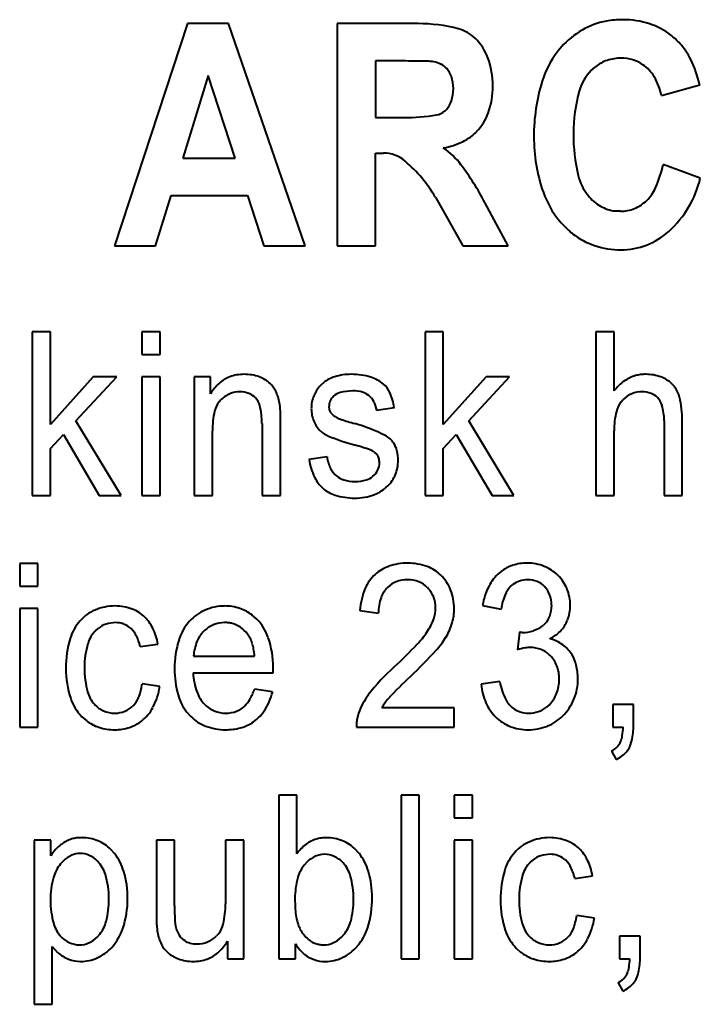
# Model space of a CAD drawing. Header units: millimetres. Extents: x -4428 to 3866, y -3426 to 3855.
# Tile 154 of 191: x 3019 to 3029, y -184 to -170. Entities that reach past the tile are written whole.
import ezdxf

# ---------------------------------------------------------------- set-up
doc = ezdxf.new("R2010")
doc.units = ezdxf.units.MM
doc.linetypes.add('K5LT_BASIC', pattern=[0])
doc.layers.add('Системный слой', color=7, linetype='Continuous')

# ---------------------------------------------------------------- blocks, each defined once
blk = doc.blocks.new('U16')
at = {"layer": 'Системный слой', "color": 150, "linetype": 'K5LT_BASIC', "lineweight": 40, "true_color": 0x0080ff}
for p, q in [((3021.642, -170.226), (3020.581, -173.455)), ((3022.238, -170.226), (3021.642, -170.226)), ((3023.351, -173.455), (3022.238, -170.226)), ((3024.991, -170.226), (3023.816, -170.226)), ((3023.816, -170.226), (3023.816, -173.455)), ((3024.373, -170.769), (3024.373, -171.59)), ((3024.81, -170.769), (3024.373, -170.769)), ((3027.507, -170.907), (3027.568, -170.852)), ((3021.945, -170.982), (3021.574, -172.181)), ((3022.336, -172.181), (3021.945, -170.982)), ((3028.526, -171.27), (3029.083, -171.114)), ((3025.38, -171.496), (3025.408, -171.468)), ((3024.373, -171.59), (3024.787, -171.59)), ((3021.574, -172.181), (3022.336, -172.181)), ((3024.373, -172.107), (3024.488, -172.107)), ((3024.373, -173.455), (3024.373, -172.107)), ((3029.091, -172.469), (3028.55, -172.272)), ((3021.179, -173.455), (3021.405, -172.723)), ((3021.405, -172.723), (3022.513, -172.723)), ((3022.513, -172.723), (3022.751, -173.455)), ((3025.243, -172.746), (3025.642, -173.455)), ((3026.299, -173.455), (3025.962, -172.825)), ((3027.932, -172.953), (3027.856, -172.949)), ((3020.581, -173.455), (3021.179, -173.455)), ((3022.751, -173.455), (3023.351, -173.455)), ((3023.816, -173.455), (3024.373, -173.455)), ((3025.642, -173.455), (3026.299, -173.455)), ((3019.387, -174.705), (3019.387, -177.081)), ((3019.65, -174.705), (3019.387, -174.705)), ((3019.65, -176.051), (3019.65, -174.705)), ((3021.244, -174.705), (3020.981, -174.705)), ((3020.981, -174.705), (3020.981, -175.035)), ((3021.244, -175.035), (3021.244, -174.705)), ((3025.358, -174.705), (3025.095, -174.705)), ((3025.095, -174.705), (3025.095, -177.081)), ((3025.358, -176.051), (3025.358, -174.705)), ((3027.576, -174.705), (3027.576, -177.081)), ((3027.839, -174.705), (3027.576, -174.705)), ((3027.839, -175.56), (3027.839, -174.705)), ((3020.981, -175.035), (3021.244, -175.035)), ((3020.274, -175.359), (3019.65, -176.051)), ((3020.021, -175.999), (3020.614, -175.359)), ((3020.614, -175.359), (3020.274, -175.359)), ((3020.981, -175.359), (3020.981, -177.081)), ((3021.244, -175.359), (3020.981, -175.359)), ((3021.244, -177.081), (3021.244, -175.359)), ((3021.741, -175.359), (3021.741, -177.081)), ((3021.977, -175.359), (3021.741, -175.359)), ((3021.977, -175.604), (3021.977, -175.359)), ((3025.981, -175.359), (3025.358, -176.051)), ((3025.729, -175.999), (3026.322, -175.359)), ((3026.322, -175.359), (3025.981, -175.359)), ((3023.621, -175.441), (3023.574, -175.483)), ((3028.715, -175.5), (3028.678, -175.459)), ((3022.102, -175.719), (3022.124, -175.694)), ((3023.706, -175.837), (3023.698, -175.783)), ((3024.39, -175.842), (3024.647, -175.804)), ((3027.938, -175.724), (3027.97, -175.688)), ((3023.731, -175.885), (3023.706, -175.837)), ((3020.677, -177.081), (3020.021, -175.999)), ((3022.725, -176.035), (3022.725, -177.081)), ((3022.995, -177.081), (3022.995, -176.023)), ((3026.385, -177.081), (3025.729, -175.999)), ((3028.567, -175.992), (3028.567, -177.081)), ((3028.83, -177.081), (3028.83, -175.99)), ((3019.65, -176.399), (3019.839, -176.195)), ((3019.839, -176.195), (3020.36, -177.081)), ((3022.005, -177.081), (3022.005, -176.142)), ((3025.358, -176.399), (3025.547, -176.195)), ((3025.547, -176.195), (3026.068, -177.081)), ((3027.839, -177.081), (3027.839, -176.141)), ((3019.65, -177.081), (3019.65, -176.399)), ((3023.67, -176.522), (3023.407, -176.56)), ((3024.355, -176.451), (3024.394, -176.488)), ((3025.358, -177.081), (3025.358, -176.399)), ((3019.387, -177.081), (3019.65, -177.081)), ((3020.36, -177.081), (3020.677, -177.081)), ((3020.981, -177.081), (3021.244, -177.081)), ((3021.741, -177.081), (3022.005, -177.081)), ((3022.725, -177.081), (3022.995, -177.081)), ((3025.095, -177.081), (3025.358, -177.081)), ((3026.068, -177.081), (3026.385, -177.081)), ((3027.576, -177.081), (3027.839, -177.081)), ((3028.567, -177.081), (3028.83, -177.081)), ((3019.205, -178.071), (3019.205, -178.401)), ((3019.468, -178.071), (3019.205, -178.071)), ((3019.468, -178.401), (3019.468, -178.071)), ((3026.335, -178.406), (3026.369, -178.376)), ((3019.205, -178.401), (3019.468, -178.401)), ((3019.468, -178.725), (3019.205, -178.725)), ((3019.205, -178.725), (3019.205, -180.447)), ((3019.468, -180.447), (3019.468, -178.725)), ((3024.145, -178.751), (3024.415, -178.789)), ((3025.928, -178.681), (3026.198, -178.732)), ((3022.649, -178.877), (3022.584, -178.82)), ((3026.838, -178.943), (3026.807, -178.97)), ((3020.305, -179.048), (3020.345, -179.012)), ((3026.464, -179.068), (3026.435, -179.323)), ((3026.472, -179.069), (3026.464, -179.068)), ((3026.486, -179.071), (3026.472, -179.069)), ((3026.496, -179.071), (3026.486, -179.071)), ((3026.503, -179.072), (3026.496, -179.071)), ((3026.506, -179.072), (3026.503, -179.072)), ((3020.956, -179.278), (3021.212, -179.24)), ((3021.731, -179.418), (3022.617, -179.418)), ((3021.724, -179.659), (3022.886, -179.659)), ((3022.886, -179.653), (3022.887, -179.636)), ((3022.886, -179.659), (3022.886, -179.653)), ((3022.887, -179.605), (3022.888, -179.594)), ((3022.887, -179.619), (3022.887, -179.605)), ((3022.887, -179.636), (3022.887, -179.619)), ((3022.888, -179.585), (3022.888, -179.582)), ((3022.888, -179.594), (3022.888, -179.585)), ((3026.177, -179.786), (3025.907, -179.825)), ((3021.24, -179.856), (3020.983, -179.818)), ((3022.879, -179.933), (3022.614, -179.894)), ((3021.63, -180.223), (3021.69, -180.292)), ((3024.127, -180.245), (3024.103, -180.344)), ((3025.516, -180.168), (3024.463, -180.168)), ((3025.516, -180.447), (3025.516, -180.168)), ((3026.898, -180.121), (3026.856, -180.159)), ((3027.822, -180.117), (3027.822, -180.447)), ((3028.12, -180.117), (3027.822, -180.117)), ((3028.12, -180.447), (3028.12, -180.117)), ((3020.109, -180.296), (3020.173, -180.353)), ((3019.205, -180.447), (3019.468, -180.447)), ((3024.097, -180.447), (3025.516, -180.447)), ((3027.822, -180.447), (3027.97, -180.447)), ((3027.801, -180.797), (3027.871, -180.917)), ((3022.968, -181.437), (3022.968, -183.813)), ((3023.231, -181.437), (3022.968, -181.437)), ((3023.231, -182.287), (3023.231, -181.437)), ((3025.007, -181.437), (3024.744, -181.437)), ((3024.744, -181.437), (3024.744, -183.813)), ((3025.007, -183.813), (3025.007, -181.437)), ((3025.781, -181.437), (3025.518, -181.437)), ((3025.518, -181.437), (3025.518, -181.767)), ((3025.781, -181.767), (3025.781, -181.437)), ((3025.518, -181.767), (3025.781, -181.767)), ((3019.658, -182.091), (3019.415, -182.091)), ((3019.415, -182.091), (3019.415, -184.474)), ((3019.658, -182.316), (3019.658, -182.091)), ((3021.455, -182.091), (3021.191, -182.091)), ((3021.191, -182.091), (3021.191, -183.158)), ((3021.455, -183.044), (3021.455, -182.091)), ((3022.459, -182.091), (3022.196, -182.091)), ((3022.196, -182.091), (3022.196, -183.012)), ((3022.459, -183.813), (3022.459, -182.091)), ((3025.781, -182.091), (3025.518, -182.091)), ((3025.518, -182.091), (3025.518, -183.813)), ((3025.781, -183.813), (3025.781, -182.091)), ((3020.583, -182.284), (3020.529, -182.223)), ((3024.133, -182.279), (3024.084, -182.223)), ((3019.839, -182.39), (3019.799, -182.434)), ((3026.618, -182.414), (3026.658, -182.378)), ((3023.379, -182.406), (3023.339, -182.451)), ((3027.268, -182.644), (3027.525, -182.606)), ((3027.552, -183.222), (3027.296, -183.184)), ((3020.33, -183.498), (3020.37, -183.454)), ((3022.098, -183.445), (3022.066, -183.48)), ((3023.879, -183.499), (3023.919, -183.454)), ((3027.919, -183.483), (3027.919, -183.813)), ((3028.217, -183.483), (3027.919, -183.483)), ((3028.217, -183.813), (3028.217, -183.483)), ((3019.678, -183.633), (3019.755, -183.719)), ((3019.678, -184.474), (3019.678, -183.633)), ((3022.223, -183.557), (3022.223, -183.813)), ((3023.21, -183.813), (3023.21, -183.595)), ((3026.422, -183.663), (3026.485, -183.719)), ((3022.223, -183.813), (3022.459, -183.813)), ((3022.968, -183.813), (3023.21, -183.813)), ((3024.744, -183.813), (3025.007, -183.813)), ((3025.518, -183.813), (3025.781, -183.813)), ((3027.919, -183.813), (3028.067, -183.813)), ((3027.898, -184.163), (3027.968, -184.283)), ((3019.415, -184.474), (3019.678, -184.474))]:
    blk.add_line(p, q, dxfattribs=at)
for centre, radius, start, end in [((3024.991, -172.562), 2.336, 75.4803, 90), ((3027.928, -171.284), 1.112, 100.5035, 119.8873), ((3027.955, -171.429), 1.26, 95.0609, 100.5035), ((3027.972, -171.626), 1.457, 90, 95.0609), ((3027.972, -171.426), 1.257, 72.3296, 90), ((3028.054, -171.168), 0.986, 52.3566, 72.3296), ((3025.44, -170.828), 0.544, 45.1228, 75.4803), ((3027.967, -171.353), 1.191, 119.8873, 138.6066), ((3025.276, -170.993), 0.777, 20.1901, 45.1228), ((3028.013, -171.222), 1.054, 47.1867, 52.3566), ((3027.946, -171.294), 1.152, 42.2417, 47.1867), ((3028.092, -171.462), 1.357, 138.6066, 162.9469), ((3028.113, -171.146), 0.929, 25.525, 42.4327), ((3024.81, -183.355), 12.586, 88.4521, 90), ((3025.136, -171.288), 0.515, 80.7963, 88.4521), ((3025.144, -171.162), 0.389, 62.0547, 79.0075), ((3024.899, -171.131), 1.179, 0, 20.1901), ((3027.916, -171.294), 0.563, 108.4721, 128.1964), ((3027.941, -171.369), 0.641, 90, 108.4721), ((3027.941, -171.329), 0.602, 73.3126, 90), ((3027.967, -171.241), 0.509, 55.1639, 73.3126), ((3027.237, -171.564), 1.9, 13.7237, 25.525), ((3025.185, -171.085), 0.303, 42.8181, 62.0547), ((3025.173, -171.097), 0.319, 18.4612, 42.8181), ((3028.003, -171.396), 0.697, 135.4526, 164.1539), ((3027.933, -171.29), 0.569, 30.9194, 55.1639), ((3024.952, -171.17), 0.552, 0, 18.4612), ((3029.417, -171.869), 2.744, 162.9469, 180), ((3027.694, -171.433), 0.848, 11.1043, 30.9194), ((3024.923, -171.17), 0.581, 342.1604, 0), ((3024.898, -171.131), 1.18, 340.5084, 0), ((3029.501, -171.821), 2.253, 164.1539, 180), ((3025.156, -171.246), 0.336, 318.6127, 342.1604), ((3025.22, -171.313), 0.242, 279.0129, 311.1463), ((3024.787, -168.582), 3.008, 270, 279.0129), ((3025.308, -171.277), 0.744, 315.8995, 340.5084), ((3025.34, -171.307), 0.701, 295.8614, 315.8995), ((3025.175, -170.968), 1.078, 279.7328, 295.8614), ((3029.134, -171.869), 2.46, 180, 198.9468), ((3029.913, -171.821), 2.666, 180, 193.2909), ((3024.708, -172.964), 1.138, 37.2368, 55.1821), ((3024.488, -172.595), 0.488, 49.7938, 90), ((3023.493, -173.772), 2.028, 30.3917, 49.7938), ((3022.573, -174.587), 3.819, 27.4707, 37.2368), ((3027.031, -171.969), 1.549, 335.5594, 348.7157), ((3028.029, -172.266), 0.73, 193.2909, 218.8498), ((3027.616, -172.121), 1.516, 312.1393, 346.7151), ((3027.872, -172.351), 0.626, 314.7931, 335.5594), ((3028.076, -172.232), 1.341, 198.9468, 224.7057), ((3027.965, -172.317), 0.648, 218.8498, 240.259), ((3027.923, -172.402), 0.553, 292.6495, 314.7931), ((3027.919, -172.397), 0.555, 240.259, 263.4099), ((3027.932, -172.424), 0.529, 270, 292.6495), ((3028.027, -172.281), 1.273, 224.7057, 228.2472), ((3027.962, -172.354), 1.175, 228.2472, 231.9335), ((3027.893, -172.441), 1.064, 231.9335, 251.5721), ((3027.938, -172.476), 1.036, 270, 312.1393), ((3027.938, -172.305), 1.207, 251.5721, 270), ((3022.431, -175.817), 0.491, 110.9269, 131.3847), ((3022.444, -175.849), 0.526, 99.8412, 110.9269), ((3022.468, -175.988), 0.667, 90, 99.8412), ((3022.468, -175.959), 0.638, 70.1521, 90), ((3022.528, -175.791), 0.46, 46.7285, 70.1521), ((3023.918, -175.809), 0.473, 106.6599, 128.8634), ((3024.022, -176.157), 0.836, 90, 106.6599), ((3024.022, -176.299), 0.978, 73.0236, 90), ((3024.16, -175.846), 0.504, 49.2958, 73.0236), ((3028.282, -175.83), 0.507, 105.0438, 125.32), ((3028.289, -175.857), 0.536, 97.2683, 105.0438), ((3028.299, -175.934), 0.613, 90, 97.2683), ((3028.299, -175.964), 0.643, 69.978, 90), ((3028.365, -175.782), 0.45, 45.9829, 69.978), ((3022.544, -175.945), 0.662, 131.3847, 148.9874), ((3022.587, -175.729), 0.374, 25.9055, 46.7285), ((3023.906, -175.805), 0.462, 135.8775, 158.3333), ((3024.253, -175.738), 0.362, 24.8916, 49.2958), ((3028.385, -175.976), 0.686, 125.32, 142.7302), ((3028.398, -175.751), 0.404, 13.1967, 38.3813), ((3022.414, -175.986), 0.412, 112.62, 134.8217), ((3022.408, -175.972), 0.397, 90, 112.62), ((3022.408, -175.916), 0.34, 68.3495, 90), ((3022.431, -175.86), 0.28, 44.461, 68.3495), ((3022.459, -175.832), 0.24, 14.2227, 44.461), ((3022.307, -175.865), 0.685, 10.562, 25.9055), ((3023.937, -175.817), 0.496, 158.3333, 180), ((3023.923, -175.808), 0.231, 131.6226, 154.1218), ((3023.917, -175.801), 0.223, 104.8838, 131.6226), ((3024.042, -176.272), 0.709, 90, 104.8838), ((3024.042, -176.086), 0.524, 74.3165, 90), ((3024.111, -175.842), 0.27, 52.4031, 74.3165), ((3024.112, -175.841), 0.269, 28.1429, 52.4031), ((3023.851, -175.924), 0.804, 8.5924, 24.8916), ((3028.25, -175.974), 0.4, 112.4416, 134.4367), ((3028.244, -175.959), 0.384, 90, 112.4416), ((3028.244, -175.95), 0.375, 69.4254, 90), ((3028.286, -175.839), 0.256, 44.4472, 69.4254), ((3028.275, -175.849), 0.271, 16.4157, 44.4472), ((3027.376, -175.99), 1.454, 0, 13.1967), ((3022.379, -175.934), 0.351, 142.2427, 167.0707), ((3021.657, -176.035), 1.067, 0, 14.2227), ((3022.474, -175.83), 0.515, 5.5769, 10.1493), ((3021.46, -175.929), 1.533, 2.928, 5.5769), ((3023.873, -175.783), 0.175, 154.1218, 180), ((3024.014, -175.893), 0.38, 7.7654, 28.1429), ((3028.221, -175.945), 0.359, 142.0262, 166.6632), ((3027.788, -175.992), 0.778, 0, 16.4157), ((3023.285, -176.142), 1.281, 167.0707, 180), ((3020.633, -175.971), 2.362, 1.2065, 2.928), ((3018.187, -176.023), 4.808, 0, 1.2065), ((3023.935, -175.817), 0.494, 180, 201.9344), ((3023.875, -175.783), 0.177, 215.2191, 233.2224), ((3023.963, -175.666), 0.323, 233.2224, 246.539), ((3029.05, -176.141), 1.211, 166.6632, 180), ((3023.848, -175.852), 0.4, 201.9344, 226.3467), ((3024.04, -175.448), 0.554, 248.2087, 252.7144), ((3027.561, -164.131), 12.406, 252.7144, 253.6661), ((3023.367, -178.48), 2.544, 63.1547, 73.892), ((3023.837, -175.863), 0.384, 226.3467, 247.5234), ((3024.95, -173.174), 3.294, 247.5234, 254.7184), ((3024.375, -176.488), 0.311, 32.1155, 63.1547), ((3023.345, -179.073), 2.819, 70.243, 74.8558), ((3024.324, -176.52), 0.372, 14.1781, 32.1155), ((3024.201, -176.454), 0.535, 187.2687, 206.2342), ((3024.22, -176.638), 0.231, 54.0879, 70.243), ((3024.262, -176.591), 0.168, 17.8101, 37.9564), ((3024.109, -176.574), 0.593, 0, 14.1781), ((3024.312, -176.416), 0.916, 189.0327, 205.8965), ((3024.19, -176.605), 0.242, 334.2355, 0), ((3024.217, -176.605), 0.214, 0, 17.8101), ((3024.168, -176.574), 0.534, 337.8814, 0), ((3024.007, -176.55), 0.319, 206.2342, 230.8799), ((3024.003, -176.555), 0.313, 230.8799, 253.2852), ((3024.169, -176.606), 0.259, 285.9296, 310.4034), ((3024.154, -176.588), 0.282, 310.4034, 334.2355), ((3024.188, -176.583), 0.512, 315.2855, 337.8814), ((3023.954, -176.59), 0.518, 205.8965, 228.3825), ((3024.074, -176.319), 0.559, 253.2852, 270), ((3024.074, -176.272), 0.606, 270, 285.9296), ((3024.172, -176.567), 0.534, 290.1902, 315.2855), ((3023.923, -176.624), 0.472, 228.3825, 253.0204), ((3024.073, -176.132), 0.987, 253.0204, 270), ((3024.073, -176.298), 0.821, 270, 290.1902), ((3024.845, -178.922), 0.858, 90, 108.9795), ((3024.845, -178.871), 0.806, 69.7963, 90), ((3026.534, -178.628), 0.557, 107.612, 127.2229), ((3026.574, -178.754), 0.69, 90, 107.612), ((3026.574, -178.745), 0.681, 68.4002, 90), ((3024.758, -178.657), 0.58, 132.3278, 156.9233), ((3024.751, -178.65), 0.569, 108.9795, 132.3278), ((3024.93, -178.639), 0.559, 45.4877, 69.7963), ((3024.883, -178.687), 0.626, 21.9063, 45.4877), ((3026.56, -178.662), 0.6, 127.2229, 151.565), ((3026.604, -178.669), 0.599, 45.3453, 68.4002), ((3024.801, -178.673), 0.36, 111.0194, 134.9493), ((3024.839, -178.771), 0.465, 90, 111.0194), ((3024.839, -178.758), 0.452, 68.7888, 90), ((3024.872, -178.672), 0.359, 44.9691, 68.7888), ((3026.886, -178.839), 0.971, 151.565, 170.6423), ((3026.566, -178.629), 0.32, 108.0858, 127.7493), ((3026.584, -178.684), 0.378, 90, 108.0858), ((3026.584, -178.677), 0.371, 68.3973, 90), ((3026.606, -178.622), 0.312, 44.7871, 68.3973), ((3026.617, -178.656), 0.581, 22.0494, 45.3453), ((3025.18, -178.837), 1.038, 156.9233, 175.2349), ((3024.823, -178.695), 0.391, 134.9493, 160.4285), ((3024.845, -178.699), 0.398, 21.8718, 44.9691), ((3024.792, -178.723), 0.724, 0, 21.9063), ((3027.005, -178.842), 0.814, 157.1873, 172.2117), ((3026.601, -178.672), 0.376, 135.0117, 157.1873), ((3026.582, -178.645), 0.344, 21.1299, 44.7871), ((3026.502, -178.676), 0.43, 0, 21.1299), ((3026.555, -178.681), 0.647, 0, 22.0494), ((3025.1, -178.793), 0.685, 160.4285, 179.617), ((3024.803, -178.716), 0.443, 0, 21.8718), ((3020.539, -179.31), 0.613, 112.9806, 138.2067), ((3020.588, -179.423), 0.736, 90, 112.9806), ((3020.588, -179.41), 0.723, 69.5902, 90), ((3020.657, -179.225), 0.525, 45.5904, 69.5902), ((3022.158, -179.344), 0.652, 113.5265, 138.0744), ((3022.18, -179.397), 0.709, 90, 113.5265), ((3022.18, -179.401), 0.714, 71.8647, 90), ((3022.216, -179.293), 0.6, 52.0699, 71.8647), ((3024.782, -178.716), 0.464, 340.155, 0), ((3024.774, -178.723), 0.743, 343.612, 0), ((3026.452, -178.676), 0.481, 340.5725, 0), ((3026.633, -178.681), 0.569, 338.4089, 0), ((3020.588, -179.353), 0.678, 138.2067, 163.2827), ((3020.577, -179.308), 0.376, 108.2369, 128.0367), ((3020.598, -179.371), 0.442, 90, 108.2369), ((3020.598, -179.281), 0.352, 72.1521, 90), ((3020.611, -179.239), 0.308, 53.0476, 72.1521), ((3020.629, -179.253), 0.564, 25.6931, 45.5904), ((3022.214, -179.396), 0.729, 138.0744, 162.5078), ((3022.182, -179.365), 0.437, 90, 112.2551), ((3022.182, -179.405), 0.477, 83.0815, 90), ((3022.191, -179.336), 0.407, 75.5898, 83.0815), ((3022.199, -179.304), 0.374, 55.5585, 75.5898), ((3022.149, -179.373), 0.704, 18.7078, 44.7618), ((3024.414, -178.583), 0.856, 325.5707, 340.155), ((3024.633, -178.682), 0.89, 328.6461, 343.612), ((3026.632, -178.739), 0.29, 315.4858, 340.5725), ((3026.705, -178.71), 0.492, 315.1618, 338.4089), ((3020.616, -179.355), 0.437, 135.339, 163.4387), ((3020.595, -179.261), 0.335, 29.1433, 53.0476), ((3020.321, -179.413), 0.648, 12.0133, 29.1433), ((3020.345, -179.389), 0.88, 9.7831, 25.6931), ((3022.202, -179.375), 0.456, 134.9964, 157.8427), ((3022.176, -179.348), 0.418, 112.2551, 134.9964), ((3022.147, -179.38), 0.466, 37.6278, 55.5585), ((3022.246, -179.305), 0.341, 26.5817, 37.886), ((3023.92, -178.245), 1.455, 316.7869, 325.5707), ((3026.506, -178.567), 0.505, 270, 288.5911), ((3026.515, -178.593), 0.477, 288.5911, 307.7084), ((3026.689, -178.693), 0.515, 305.5757, 315.1618), ((3021.386, -179.593), 1.511, 163.2827, 180), ((3021.387, -179.585), 1.242, 163.4387, 180), ((3022.866, -179.601), 1.412, 162.5078, 180), ((3022.407, -179.459), 0.677, 157.8427, 176.5558), ((3022.08, -179.388), 0.527, 17.4926, 26.5817), ((3021.938, -179.433), 0.676, 10.3614, 17.4926), ((3021.533, -179.582), 1.355, 0, 18.7078), ((3020.237, -174.785), 6.507, 312.6373, 316.7869), ((3024.336, -178.501), 1.237, 317.8901, 328.6461), ((3026.619, -178.595), 0.636, 296.9531, 305.5757), ((3026.773, -179.687), 0.542, 53.7076, 75.7217), ((3021.519, -179.51), 1.102, 4.7779, 10.3614), ((3020.412, -174.954), 6.526, 313.212, 317.8901), ((3026.726, -180.328), 1.047, 99.8351, 106.1603), ((3026.621, -179.724), 0.434, 90, 99.8351), ((3026.621, -179.722), 0.432, 67.9924, 90), ((3026.639, -179.678), 0.384, 44.6561, 67.9924), ((3026.797, -179.655), 0.502, 30.8189, 53.7076), ((3026.61, -179.707), 0.425, 20.9041, 44.6561), ((3026.757, -179.678), 0.548, 13.8338, 30.8189), ((3021.267, -179.593), 1.392, 180, 198.3865), ((3021.477, -179.585), 1.332, 180, 195.2795), ((3022.836, -179.601), 1.382, 180, 195.7893), ((3022.698, -179.608), 0.975, 182.9955, 199.9175), ((3026.733, -181.875), 3.109, 132.1984, 142.4203), ((3026.496, -179.75), 0.547, 0, 20.9041), ((3026.489, -179.744), 0.824, 0, 13.8338), ((3028.708, -183.837), 5.628, 132.8546, 137.5206), ((3027.125, -179.609), 0.964, 190.6184, 207.0385), ((3026.469, -179.75), 0.574, 338.6304, 0), ((3026.523, -179.744), 0.791, 337.9902, 0), ((3020.615, -179.82), 0.439, 195.2795, 222.0754), ((3020.192, -179.715), 0.798, 337.4785, 352.5775), ((3020.314, -179.722), 0.935, 332.125, 351.7588), ((3022.236, -179.776), 0.484, 199.9175, 224.0216), ((3021.82, -179.63), 0.838, 330.3954, 341.624), ((3022.022, -179.722), 0.883, 326.2625, 346.2042), ((3026.759, -179.748), 0.855, 185.154, 203.9349), ((3026.562, -179.786), 0.475, 315.1075, 338.6304), ((3020.591, -179.817), 0.68, 198.3865, 224.822), ((3020.595, -179.882), 0.362, 314.9679, 337.4785), ((3022.209, -179.778), 0.731, 195.7893, 217.5605), ((3022.18, -179.835), 0.423, 314.5793, 330.3954), ((3024.999, -180.54), 0.92, 142.4203, 161.2702), ((3025.079, -180.513), 0.706, 137.5206, 150.7184), ((3026.593, -179.821), 0.674, 203.9349, 225.1187), ((3026.588, -179.883), 0.361, 207.0385, 234.0324), ((3026.578, -179.767), 0.731, 315.0815, 337.9902), ((3020.578, -179.854), 0.389, 222.0754, 246.3182), ((3020.586, -179.837), 0.407, 246.3182, 270), ((3020.586, -179.847), 0.397, 270, 291.7651), ((3020.603, -179.89), 0.35, 291.7651, 314.9679), ((3020.593, -179.87), 0.62, 307.9464, 332.125), ((3022.197, -179.813), 0.43, 224.0216, 247.0867), ((3022.2, -179.808), 0.436, 247.0867, 270), ((3022.2, -179.811), 0.433, 270, 291.1572), ((3022.228, -179.884), 0.354, 291.1572, 314.5793), ((3022.26, -179.881), 0.596, 301.9417, 326.2625), ((3026.578, -179.897), 0.344, 234.0324, 252.8954), ((3026.599, -179.827), 0.417, 252.8954, 270), ((3026.599, -179.801), 0.443, 270, 288.3545), ((3026.616, -179.85), 0.391, 288.3545, 307.9065), ((3020.538, -179.881), 0.596, 232.2506, 252.2783), ((3020.62, -179.905), 0.575, 288.1721, 307.9464), ((3022.127, -179.854), 0.619, 225.0024, 249.0212), ((3022.262, -179.885), 0.592, 284.4717, 301.9417), ((3024.659, -180.429), 0.563, 171.3364, 176.5351), ((3026.553, -179.862), 0.616, 225.1187, 248.4244), ((3026.623, -179.811), 0.667, 291.8226, 315.0815), ((3020.588, -179.725), 0.76, 252.2783, 270), ((3020.588, -179.805), 0.68, 270, 288.1721), ((3022.195, -179.677), 0.808, 249.0212, 270), ((3022.195, -179.624), 0.861, 270, 284.4717), ((3024.691, -180.431), 0.595, 176.5351, 181.5905), ((3026.59, -179.768), 0.718, 248.4244, 270), ((3026.59, -179.728), 0.757, 270, 291.8226), ((3027.017, -180.419), 0.954, 350.7708, 358.2978), ((3027.294, -180.447), 0.826, 344.3434, 0), ((3027.69, -180.556), 0.264, 317.1838, 339.0958), ((3027.566, -180.508), 0.397, 339.0958, 350.7708), ((3027.734, -180.571), 0.369, 320.8087, 344.3434), ((3027.679, -180.545), 0.279, 295.8776, 317.1838), ((3027.729, -180.567), 0.375, 307.2741, 320.8087), ((3027.662, -180.478), 0.486, 295.3944, 307.2741), ((3020.071, -182.478), 0.42, 104.7679, 128.6327), ((3020.092, -182.556), 0.502, 96.8852, 104.7679), ((3020.111, -182.711), 0.658, 90, 96.8852), ((3020.111, -182.663), 0.609, 67.943, 90), ((3020.122, -182.635), 0.579, 45.3043, 67.943), ((3023.645, -182.517), 0.462, 106.5975, 126.9996), ((3023.65, -182.536), 0.482, 98.0077, 106.5975), ((3023.66, -182.608), 0.554, 90, 98.0077), ((3023.66, -182.679), 0.625, 68.1337, 90), ((3023.678, -182.635), 0.578, 45.3893, 68.1337), ((3026.9, -182.789), 0.736, 90, 112.9806), ((3026.9, -182.776), 0.723, 69.5902, 90), ((3026.97, -182.591), 0.525, 45.5904, 69.5902), ((3020.249, -182.7), 0.705, 128.6327, 147.0044), ((3023.758, -182.667), 0.65, 126.9996, 144.1781), ((3026.852, -182.676), 0.613, 112.9806, 138.2067), ((3026.942, -182.619), 0.564, 25.6931, 45.5904), ((3020.124, -182.68), 0.406, 113.8205, 134.4487), ((3020.083, -182.588), 0.306, 90, 113.8205), ((3020.083, -182.603), 0.321, 65.6376, 90), ((3020.052, -182.671), 0.396, 43.7342, 65.6376), ((3019.97, -182.762), 0.777, 16.1106, 37.9265), ((3023.663, -182.692), 0.403, 113.495, 134.8215), ((3023.635, -182.628), 0.333, 90, 113.495), ((3023.635, -182.627), 0.332, 65.1545, 90), ((3023.606, -182.69), 0.402, 42.5924, 65.1545), ((3023.505, -182.77), 0.798, 16.496, 38.0099), ((3026.901, -182.719), 0.678, 138.2067, 163.2827), ((3026.89, -182.674), 0.376, 108.2369, 128.0367), ((3026.911, -182.737), 0.442, 90, 108.2369), ((3026.911, -182.647), 0.352, 72.1521, 90), ((3026.924, -182.605), 0.308, 53.0476, 72.1521), ((3026.908, -182.627), 0.335, 29.1433, 53.0476), ((3026.658, -182.756), 0.88, 9.7831, 25.6931), ((3020.216, -182.777), 0.54, 140.5614, 164.2846), ((3019.99, -182.73), 0.481, 16.9411, 43.7342), ((3023.735, -182.77), 0.509, 141.1454, 164.4869), ((3023.559, -182.733), 0.466, 16.0819, 42.5924), ((3027.699, -182.959), 1.511, 163.2827, 180), ((3026.929, -182.721), 0.437, 135.339, 163.4387), ((3026.634, -182.779), 0.648, 12.0133, 29.1433), ((3020.871, -182.961), 1.221, 164.2846, 180), ((3019.311, -182.937), 1.191, 0, 16.9411), ((3019.355, -182.939), 1.418, 0, 16.1106), ((3024.346, -182.939), 1.143, 164.4869, 180), ((3022.804, -182.951), 1.251, 0, 16.0819), ((3022.975, -182.926), 1.35, 0, 16.496), ((3027.7, -182.951), 1.242, 163.4387, 180), ((3020.869, -182.961), 1.218, 180, 196.2997), ((3019.156, -182.937), 1.346, 345.5668, 0), ((3019.378, -182.939), 1.395, 341.9108, 0), ((3025.318, -182.939), 2.115, 180, 184.1691), ((3022.826, -182.951), 1.229, 344.9131, 0), ((3022.856, -182.926), 1.47, 342.9072, 0), ((3027.58, -182.959), 1.392, 180, 198.3865), ((3027.79, -182.951), 1.332, 180, 195.2795), ((3026.816, -183.044), 5.362, 180, 181.2181), ((3020.851, -183.012), 1.344, 347.2746, 0), ((3024.342, -183.011), 1.137, 184.1691, 189.8573), ((3024.896, -183.158), 3.705, 180, 181.4413), ((3023.897, -183.106), 2.442, 181.2181, 183.0233), ((3022.952, -183.156), 1.496, 183.0233, 185.9662), ((3024.012, -183.068), 0.801, 189.8573, 197.8763), ((3026.505, -183.081), 0.798, 337.4785, 352.5775), ((3026.627, -183.088), 0.935, 332.125, 351.7588), ((3020.142, -183.174), 0.461, 196.2997, 222.9363), ((3019.992, -183.152), 0.483, 321.363, 345.5668), ((3019.998, -183.142), 0.742, 317.0256, 341.9108), ((3023.174, -183.201), 1.983, 181.4413, 183.4116), ((3022.564, -183.238), 1.371, 183.4116, 186.2587), ((3021.76, -183.326), 0.562, 186.2587, 190.7049), ((3021.876, -183.269), 0.413, 185.9662, 191.5662), ((3021.812, -183.277), 0.349, 192.3923, 213.4708), ((3021.823, -183.231), 0.348, 322.1133, 347.2746), ((3023.618, -183.195), 0.387, 197.8763, 209.4216), ((3023.755, -183.118), 0.545, 209.3959, 228.837), ((3023.53, -183.141), 0.499, 321.1454, 344.9131), ((3023.551, -183.14), 0.742, 318.7624, 342.9072), ((3026.928, -183.186), 0.439, 195.2795, 222.0754), ((3026.908, -183.248), 0.362, 314.9679, 337.4785), ((3020.098, -183.215), 0.401, 222.9363, 245.4339), ((3020.049, -183.216), 0.398, 293.3684, 314.9591), ((3021.869, -183.308), 0.673, 190.4461, 206.062), ((3021.752, -183.316), 0.277, 213.4708, 237.1588), ((3021.782, -183.191), 0.405, 292.1249, 314.5134), ((3023.612, -183.282), 0.327, 228.837, 254.0115), ((3023.595, -183.213), 0.403, 293.495, 314.8215), ((3026.904, -183.184), 0.68, 198.3865, 224.822), ((3026.891, -183.22), 0.389, 222.0754, 246.3182), ((3026.916, -183.257), 0.35, 291.7651, 314.9679), ((3026.906, -183.236), 0.62, 307.9464, 332.125), ((3020.071, -183.273), 0.337, 245.4339, 270), ((3020.071, -183.269), 0.341, 270, 293.3684), ((3020.058, -183.197), 0.661, 294.2635, 317.0256), ((3021.594, -183.443), 0.366, 206.062, 227.2904), ((3021.753, -183.315), 0.279, 237.1588, 254.8264), ((3021.779, -183.22), 0.377, 254.8264, 270), ((3021.779, -183.182), 0.415, 270, 292.1249), ((3021.592, -183.165), 0.743, 311.2238, 328.1776), ((3023.799, -183.231), 0.692, 211.7052, 220.8559), ((3023.616, -183.266), 0.343, 254.0115, 262.282), ((3023.623, -183.216), 0.394, 262.282, 270), ((3023.623, -183.277), 0.333, 270, 293.495), ((3023.592, -183.176), 0.688, 295.6333, 318.7624), ((3026.899, -183.203), 0.407, 246.3182, 270), ((3026.899, -183.213), 0.397, 270, 291.7651), ((3020.108, -183.329), 0.526, 227.8085, 248.3765), ((3020.09, -183.375), 0.476, 248.3765, 270), ((3020.09, -183.269), 0.583, 270, 294.2635), ((3021.682, -183.347), 0.497, 227.2904, 249.8824), ((3021.726, -183.226), 0.625, 249.8824, 270), ((3021.744, -183.331), 0.519, 279.8514, 290.6284), ((3021.749, -183.344), 0.505, 290.6284, 311.2238), ((3023.662, -183.35), 0.511, 220.8559, 231.5126), ((3023.624, -183.398), 0.45, 231.5126, 251.4684), ((3023.646, -183.29), 0.562, 270, 295.6333), ((3026.851, -183.247), 0.596, 232.2506, 252.2783), ((3026.9, -183.091), 0.76, 252.2783, 270), ((3026.9, -183.171), 0.68, 270, 288.1721), ((3026.933, -183.271), 0.575, 288.1721, 307.9464), ((3027.114, -183.785), 0.954, 350.7708, 358.2978), ((3027.391, -183.813), 0.826, 344.3434, 0), ((3021.726, -183.23), 0.621, 270, 279.8514), ((3023.646, -183.331), 0.521, 251.4684, 270), ((3027.663, -183.874), 0.397, 339.0958, 350.7708), ((3027.776, -183.911), 0.279, 295.8776, 317.1838), ((3027.787, -183.922), 0.264, 317.1838, 339.0958), ((3027.831, -183.937), 0.369, 320.8087, 344.3434), ((3027.759, -183.844), 0.486, 295.3944, 307.2741), ((3027.826, -183.933), 0.375, 307.2741, 320.8087)]:
    blk.add_arc(centre, radius, start, end, dxfattribs=at)

msp = doc.modelspace()

# ---------------------------------------------------------------- block references
at = {"layer": 'Системный слой'}
msp.add_blockref('U16', (0, 0), dxfattribs=at)

doc.saveas('drawing.dxf')
